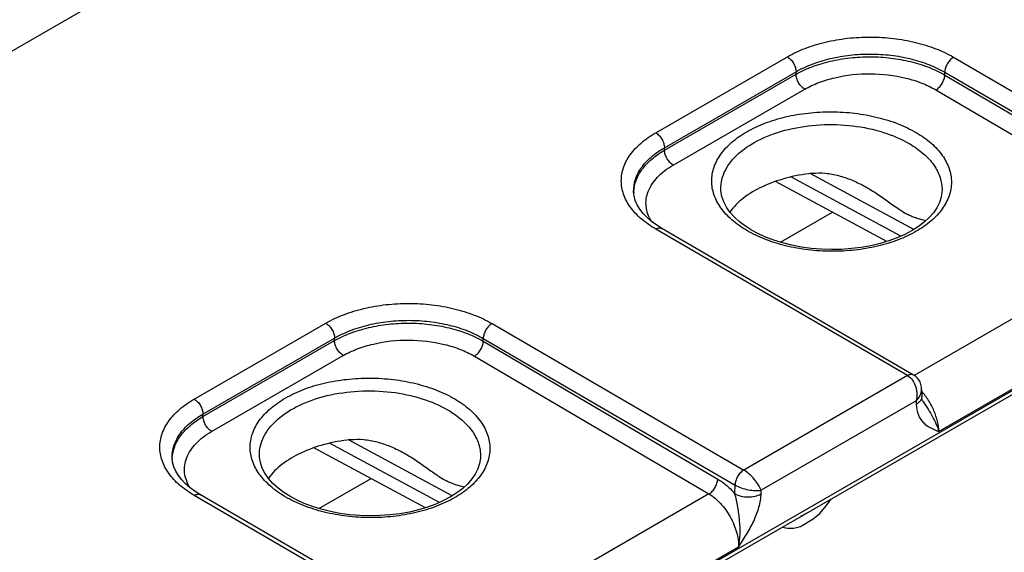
# Model space of a CAD drawing. Header units: inches. Extents: x 0 to 34, y 0 to 22.
# Tile 50 of 137: x 4.328 to 5.522, y 17.45 to 18.096. Entities that reach past the tile are written whole.
import ezdxf

# ---------------------------------------------------------------- set-up
doc = ezdxf.new("R2010")
doc.units = ezdxf.units.IN
doc.header["$LTSCALE"] = 1.87
doc.header["$MEASUREMENT"] = 0
doc.layers.get('0').update_dxf_attribs({"linetype": 'CONTINUOUS'})

msp = doc.modelspace()

# ---------------------------------------------------------------- linework, layer by layer
at = {"color": 7, "linetype": 'CONTINUOUS'}
for p, q in [((8.4087, 20.4192), (3.7297, 17.7176)), ((4.7677, 17.2052), (9.1961, 19.7621)), ((4.7648, 17.1987), (9.1932, 19.7556)), ((5.0996, 17.9589), (5.2592, 18.051)), ((5.4607, 18.0505), (5.7658, 17.8727)), ((5.1101, 17.9407), (5.2697, 18.0329)), ((5.1102, 17.9377), (5.2697, 18.0298)), ((5.2697, 18.0298), (5.2697, 18.0329)), ((5.45, 18.0289), (5.45, 18.0323)), ((5.45, 18.0323), (5.7552, 17.8546)), ((5.45, 18.0289), (5.7343, 17.8619)), ((5.1207, 17.9196), (5.2802, 18.0117)), ((5.4393, 18.0108), (5.7236, 17.8438)), ((5.1102, 17.9377), (5.1101, 17.9407)), ((5.4125, 17.8416), (5.2867, 17.9093)), ((5.3799, 17.827), (5.2447, 17.8998)), ((5.3969, 17.8335), (5.2635, 17.9052)), ((5.0728, 17.8873), (5.0728, 17.8873)), ((5.1786, 17.8905), (5.1786, 17.8905)), ((5.4467, 17.889), (5.4467, 17.889)), ((5.2508, 17.826), (5.314, 17.8625)), ((5.4048, 17.6643), (5.0996, 17.842)), ((5.4123, 17.665), (5.1071, 17.8427)), ((5.7236, 17.8438), (5.4131, 17.6645)), ((5.7596, 17.7792), (5.4428, 17.5963)), ((4.5401, 17.6358), (4.6997, 17.7279)), ((4.9012, 17.7274), (5.2063, 17.5497)), ((4.5506, 17.6177), (4.7102, 17.7098)), ((4.5507, 17.6146), (4.7102, 17.7067)), ((4.7102, 17.7067), (4.7102, 17.7098)), ((4.8905, 17.7059), (4.8905, 17.7093)), ((4.8905, 17.7093), (5.1957, 17.5315)), ((4.8905, 17.7059), (5.1748, 17.5388)), ((4.5612, 17.5965), (4.7207, 17.6886)), ((4.8798, 17.6878), (5.1641, 17.5207)), ((5.4048, 17.6643), (5.2063, 17.5497)), ((5.4124, 17.665), (5.411, 17.6655)), ((5.422, 17.6475), (5.4221, 17.6389)), ((5.4154, 17.6337), (5.2274, 17.5252)), ((5.4154, 17.6337), (5.4155, 17.6294)), ((5.4234, 17.6332), (5.4235, 17.6332)), ((4.5507, 17.6146), (4.5506, 17.6177)), ((4.853, 17.5186), (4.7272, 17.5863)), ((4.8204, 17.504), (4.6852, 17.5767)), ((4.8374, 17.5104), (4.704, 17.5822)), ((4.5133, 17.5643), (4.5133, 17.5643)), ((4.6191, 17.5674), (4.6191, 17.5674)), ((4.8872, 17.566), (4.8872, 17.5659)), ((4.6913, 17.503), (4.7545, 17.5394)), ((5.1955, 17.521), (5.1957, 17.5315)), ((5.2273, 17.5207), (5.2274, 17.5252)), ((4.8453, 17.3412), (4.5401, 17.519)), ((4.8528, 17.342), (4.5476, 17.5197)), ((5.1641, 17.5207), (4.8536, 17.3415)), ((5.3063, 17.5064), (5.3122, 17.5144)), ((5.3122, 17.5144), (5.3124, 17.5148)), ((5.2887, 17.5008), (5.2769, 17.494)), ((5.2884, 17.501), (5.2887, 17.5008)), ((5.2901, 17.502), (5.2887, 17.5008)), ((5.2985, 17.4972), (5.3063, 17.5064)), ((5.275, 17.4814), (5.2906, 17.4904)), ((5.2769, 17.494), (5.2754, 17.4935)), ((5.2766, 17.4942), (5.2769, 17.494)), ((5.2906, 17.4904), (5.2985, 17.4972)), ((5.2532, 17.4807), (5.2534, 17.4805)), ((5.2534, 17.4805), (5.2593, 17.4793)), ((5.2593, 17.4793), (5.2671, 17.4792)), ((5.2671, 17.4792), (5.275, 17.4814)), ((5.2001, 17.4562), (4.8833, 17.2732))]:
    msp.add_line(p, q, dxfattribs=at)
for points in [[(5.1071, 17.8427), (5.1009, 17.8466), (5.0946, 17.8512), (5.0891, 17.856), (5.0844, 17.8609), (5.0804, 17.866), (5.0772, 17.8713), (5.0748, 17.8767), (5.0734, 17.8823), (5.0728, 17.8873)], [(5.2156, 17.8409), (5.2084, 17.8455), (5.2012, 17.8509), (5.1949, 17.8566), (5.1896, 17.8626), (5.1853, 17.8688), (5.182, 17.8752), (5.1798, 17.8817), (5.1787, 17.8884), (5.1786, 17.8905)], [(5.4467, 17.889), (5.4466, 17.8871), (5.4456, 17.8806), (5.4435, 17.8742), (5.4403, 17.8679), (5.4362, 17.8619), (5.4311, 17.8561), (5.4251, 17.8505), (5.4181, 17.8452), (5.4103, 17.8402), (5.4017, 17.8356), (5.3923, 17.8314), (5.3823, 17.8277), (5.3716, 17.8245), (5.3604, 17.8218), (5.3488, 17.8198), (5.3369, 17.8183), (5.3248, 17.8174), (5.3125, 17.8172), (5.3003, 17.8175), (5.2882, 17.8186), (5.2762, 17.8202), (5.2646, 17.8224), (5.2535, 17.8252), (5.2428, 17.8285), (5.2328, 17.8324), (5.2234, 17.8367), (5.2156, 17.8409)], [(5.422, 17.6475), (5.4217, 17.6504), (5.4211, 17.6536), (5.42, 17.6566), (5.4185, 17.6592), (5.4167, 17.6615), (5.4146, 17.6635), (5.4124, 17.665)], [(5.4235, 17.6332), (5.4232, 17.6337), (5.4228, 17.6345), (5.4225, 17.6356), (5.4222, 17.6372), (5.4221, 17.6389)], [(4.5476, 17.5197), (4.5414, 17.5236), (4.5351, 17.5281), (4.5296, 17.5329), (4.5249, 17.5379), (4.5209, 17.543), (4.5177, 17.5483), (4.5153, 17.5537), (4.5139, 17.5593), (4.5133, 17.5643)], [(4.6561, 17.5179), (4.6489, 17.5225), (4.6417, 17.5279), (4.6354, 17.5336), (4.6301, 17.5396), (4.6258, 17.5458), (4.6225, 17.5522), (4.6203, 17.5587), (4.6192, 17.5654), (4.6191, 17.5674)], [(4.8872, 17.566), (4.8871, 17.5641), (4.8861, 17.5575), (4.884, 17.5511), (4.8808, 17.5449), (4.8767, 17.5389), (4.8716, 17.533), (4.8656, 17.5275), (4.8586, 17.5222), (4.8508, 17.5172), (4.8422, 17.5126), (4.8328, 17.5084), (4.8228, 17.5047), (4.8121, 17.5015), (4.8009, 17.4988), (4.7893, 17.4967), (4.7774, 17.4952), (4.7653, 17.4944), (4.753, 17.4941), (4.7408, 17.4945), (4.7287, 17.4955), (4.7167, 17.4971), (4.7051, 17.4994), (4.694, 17.5022), (4.6833, 17.5055), (4.6733, 17.5093), (4.6639, 17.5136), (4.6561, 17.5179)]]:
    msp.add_lwpolyline(points, dxfattribs=at)
for centre, radius, start, end in [((5.1161, 17.8853), 0.0432, 177.3306, 179.169), ((4.5566, 17.5623), 0.0432, 177.3306, 179.169), ((5.2065, 17.5502), 0.0216, 239.9252, 240.1386)]:
    msp.add_arc(centre, radius, start, end, dxfattribs=at)
for points, knots in [([(5.2592, 18.051), (5.2661, 18.055), (5.2811, 18.062), (5.3057, 18.0694), (5.3323, 18.074), (5.3599, 18.0755), (5.3875, 18.0738), (5.4141, 18.0691), (5.4387, 18.0616), (5.4538, 18.0545), (5.4607, 18.0505)], [0, 0, 0, 0, 0.1141, 0.237195, 0.366768, 0.499736, 0.63274, 0.762419, 0.885682, 1, 1, 1, 1]), ([(5.2592, 18.051), (5.2606, 18.0501), (5.2635, 18.0478), (5.2667, 18.0433), (5.269, 18.0382), (5.2697, 18.0346), (5.2697, 18.0329)], [0, 0, 0, 0, 0.236976, 0.499189, 0.761843, 1, 1, 1, 1]), ([(5.2697, 18.0329), (5.2759, 18.0364), (5.2894, 18.0427), (5.3114, 18.0494), (5.3352, 18.0535), (5.3599, 18.0548), (5.3846, 18.0534), (5.4084, 18.0491), (5.4304, 18.0423), (5.4438, 18.036), (5.45, 18.0323)], [0, 0, 0, 0, 0.114145, 0.237238, 0.36678, 0.499705, 0.63267, 0.762331, 0.885612, 1, 1, 1, 1]), ([(5.2697, 18.0298), (5.2759, 18.0333), (5.2894, 18.0396), (5.3114, 18.0462), (5.3352, 18.0502), (5.3599, 18.0515), (5.3846, 18.05), (5.4084, 18.0457), (5.4303, 18.0389), (5.4438, 18.0326), (5.45, 18.0289)], [0, 0, 0, 0, 0.114008, 0.237036, 0.366572, 0.499533, 0.632558, 0.762282, 0.885608, 1, 1, 1, 1]), ([(5.4607, 18.0505), (5.4592, 18.0496), (5.4563, 18.0473), (5.453, 18.0428), (5.4507, 18.0377), (5.45, 18.0341), (5.45, 18.0323)], [0, 0, 0, 0, 0.236844, 0.499187, 0.761971, 1, 1, 1, 1]), ([(5.2802, 18.0117), (5.2788, 18.0125), (5.276, 18.0149), (5.2727, 18.0194), (5.2704, 18.0244), (5.2697, 18.028), (5.2697, 18.0298)], [0, 0, 0, 0, 0.237244, 0.499463, 0.761973, 1, 1, 1, 1]), ([(5.2802, 18.0117), (5.2857, 18.0148), (5.2976, 18.0203), (5.324, 18.0283), (5.3598, 18.032), (5.3956, 18.0279), (5.422, 18.0197), (5.4339, 18.014), (5.4393, 18.0108)], [0, 0, 0, 0, 0.114151, 0.23728, 0.499471, 0.761948, 0.885415, 1, 1, 1, 1]), ([(5.4393, 18.0108), (5.4408, 18.0117), (5.4436, 18.0141), (5.4469, 18.0185), (5.4493, 18.0236), (5.45, 18.0272), (5.45, 18.0289)], [0, 0, 0, 0, 0.236981, 0.49946, 0.762231, 1, 1, 1, 1]), ([(5.21, 17.8404), (5.2036, 17.8441), (5.192, 17.8522), (5.1782, 17.8669), (5.1695, 17.8832), (5.1664, 17.9004), (5.1695, 17.9176), (5.1782, 17.9338), (5.192, 17.9484), (5.2103, 17.961), (5.2324, 17.9712), (5.2574, 17.9788), (5.2846, 17.9834), (5.3127, 17.9848), (5.3409, 17.9831), (5.368, 17.9782), (5.3931, 17.9704), (5.4084, 17.9631), (5.4155, 17.959)], [0, 0, 0, 0, 0.060535, 0.114796, 0.163682, 0.209358, 0.254958, 0.303643, 0.357634, 0.417884, 0.484272, 0.555879, 0.631259, 0.708625, 0.786036, 0.861544, 0.933354, 1, 1, 1, 1]), ([(5.1786, 17.8905), (5.1785, 17.8943), (5.1794, 17.9023), (5.1837, 17.9137), (5.1908, 17.9246), (5.2044, 17.9386), (5.2277, 17.953), (5.2613, 17.9643), (5.2991, 17.9696), (5.3381, 17.9684), (5.3749, 17.9608), (5.3975, 17.9513), (5.4075, 17.9454)], [0, 0, 0, 0, 0.043179, 0.087918, 0.135696, 0.187501, 0.304299, 0.437568, 0.58172, 0.728932, 0.870821, 1, 1, 1, 1]), ([(5.0996, 17.842), (5.0933, 17.8456), (5.082, 17.8535), (5.0684, 17.8679), (5.0599, 17.8837), (5.0569, 17.9005), (5.0598, 17.9173), (5.0684, 17.9331), (5.082, 17.9474), (5.0933, 17.9552), (5.0996, 17.9589)], [0, 0, 0, 0, 0.144884, 0.274626, 0.39142, 0.500515, 0.609515, 0.726059, 0.855466, 1, 1, 1, 1]), ([(5.0996, 17.9589), (5.1011, 17.958), (5.1039, 17.9556), (5.1072, 17.9511), (5.1094, 17.9461), (5.1101, 17.9424), (5.1101, 17.9407)], [0, 0, 0, 0, 0.236976, 0.499189, 0.761843, 1, 1, 1, 1]), ([(5.4155, 17.959), (5.4219, 17.9553), (5.4334, 17.9472), (5.4473, 17.9324), (5.456, 17.9162), (5.459, 17.899), (5.456, 17.8818), (5.4473, 17.8656), (5.4334, 17.851), (5.4151, 17.8384), (5.3931, 17.8281), (5.368, 17.8206), (5.3409, 17.816), (5.3127, 17.8145), (5.2845, 17.8163), (5.2574, 17.8211), (5.2324, 17.8289), (5.217, 17.8362), (5.21, 17.8404)], [0, 0, 0, 0, 0.060535, 0.114796, 0.163682, 0.209358, 0.254958, 0.303643, 0.357634, 0.417884, 0.484272, 0.555879, 0.631259, 0.708625, 0.786036, 0.861544, 0.933354, 1, 1, 1, 1]), ([(5.4075, 17.9454), (5.4134, 17.9419), (5.4243, 17.9343), (5.4371, 17.9205), (5.4451, 17.9052), (5.4468, 17.8942), (5.4467, 17.889)], [0, 0, 0, 0, 0.289471, 0.548546, 0.781743, 1, 1, 1, 1]), ([(5.0728, 17.8873), (5.0727, 17.8923), (5.0742, 17.9027), (5.0818, 17.9172), (5.0941, 17.9303), (5.1044, 17.9374), (5.1101, 17.9407)], [0, 0, 0, 0, 0.218502, 0.451379, 0.710202, 1, 1, 1, 1]), ([(5.0729, 17.8873), (5.0732, 17.8921), (5.0753, 17.9019), (5.0831, 17.9155), (5.095, 17.9278), (5.1048, 17.9345), (5.1102, 17.9377)], [0, 0, 0, 0, 0.218431, 0.452595, 0.71182, 1, 1, 1, 1]), ([(5.1207, 17.9196), (5.1193, 17.9204), (5.1165, 17.9228), (5.1132, 17.9273), (5.1109, 17.9324), (5.1103, 17.936), (5.1102, 17.9377)], [0, 0, 0, 0, 0.237244, 0.499463, 0.761973, 1, 1, 1, 1]), ([(5.0944, 17.8514), (5.0926, 17.8542), (5.0898, 17.86), (5.0876, 17.8693), (5.0878, 17.8788), (5.0912, 17.8915), (5.0993, 17.9032), (5.1104, 17.9131), (5.1171, 17.9175), (5.1207, 17.9196)], [0, 0, 0, 0, 0.119815, 0.233742, 0.345688, 0.459924, 0.708518, 0.848618, 1, 1, 1, 1]), ([(5.2891, 17.9097), (5.2783, 17.9084), (5.2577, 17.9047), (5.2295, 17.8946), (5.2062, 17.881), (5.194, 17.8691), (5.1895, 17.8627)], [0, 0, 0, 0, 0.287227, 0.554479, 0.79318, 1, 1, 1, 1]), ([(5.2891, 17.9097), (5.2945, 17.9103), (5.3054, 17.9103), (5.3215, 17.9073), (5.337, 17.9019), (5.3469, 17.8972), (5.3517, 17.8946)], [0, 0, 0, 0, 0.248677, 0.49821, 0.748775, 1, 1, 1, 1]), ([(5.3517, 17.8946), (5.3567, 17.8919), (5.3664, 17.8861), (5.3801, 17.8765), (5.393, 17.867), (5.4018, 17.8614), (5.4062, 17.8591)], [0, 0, 0, 0, 0.261087, 0.520169, 0.77201, 1, 1, 1, 1]), ([(5.4268, 17.8521), (5.4237, 17.8529), (5.4188, 17.8541), (5.4118, 17.8565), (5.4081, 17.8581), (5.4062, 17.8591)], [0, 0, 0, 0, 0.438307, 0.700522, 1, 1, 1, 1]), ([(5.0996, 17.842), (5.1003, 17.8424), (5.1016, 17.843), (5.1036, 17.8435), (5.1055, 17.8434), (5.1066, 17.843), (5.1071, 17.8427)], [0, 0, 0, 0, 0.290323, 0.549714, 0.782684, 1, 1, 1, 1]), ([(4.6997, 17.7279), (4.7066, 17.7319), (4.7216, 17.7389), (4.7462, 17.7464), (4.7728, 17.7509), (4.8004, 17.7524), (4.828, 17.7508), (4.8546, 17.7461), (4.8792, 17.7385), (4.8943, 17.7314), (4.9012, 17.7274)], [0, 0, 0, 0, 0.1141, 0.237195, 0.366768, 0.499736, 0.63274, 0.762419, 0.885682, 1, 1, 1, 1]), ([(4.6997, 17.7279), (4.7011, 17.7271), (4.704, 17.7247), (4.7072, 17.7202), (4.7095, 17.7152), (4.7102, 17.7115), (4.7102, 17.7098)], [0, 0, 0, 0, 0.236976, 0.499189, 0.761843, 1, 1, 1, 1]), ([(4.7102, 17.7098), (4.7164, 17.7134), (4.7299, 17.7197), (4.7519, 17.7264), (4.7757, 17.7305), (4.8004, 17.7318), (4.8251, 17.7303), (4.8489, 17.7261), (4.8709, 17.7193), (4.8843, 17.7129), (4.8905, 17.7093)], [0, 0, 0, 0, 0.114145, 0.237238, 0.36678, 0.499705, 0.63267, 0.762331, 0.885612, 1, 1, 1, 1]), ([(4.7102, 17.7067), (4.7164, 17.7103), (4.7299, 17.7165), (4.7519, 17.7231), (4.7757, 17.7271), (4.8004, 17.7284), (4.8251, 17.7269), (4.8489, 17.7227), (4.8709, 17.7159), (4.8843, 17.7095), (4.8905, 17.7059)], [0, 0, 0, 0, 0.114008, 0.237036, 0.366572, 0.499533, 0.632558, 0.762282, 0.885608, 1, 1, 1, 1]), ([(4.9012, 17.7274), (4.8997, 17.7266), (4.8968, 17.7242), (4.8935, 17.7197), (4.8912, 17.7146), (4.8905, 17.711), (4.8905, 17.7093)], [0, 0, 0, 0, 0.236844, 0.499187, 0.761971, 1, 1, 1, 1]), ([(4.7207, 17.6886), (4.7193, 17.6895), (4.7165, 17.6919), (4.7132, 17.6963), (4.7109, 17.7014), (4.7102, 17.705), (4.7102, 17.7067)], [0, 0, 0, 0, 0.237244, 0.499463, 0.761973, 1, 1, 1, 1]), ([(4.7207, 17.6886), (4.7262, 17.6918), (4.7381, 17.6973), (4.7645, 17.7052), (4.8003, 17.709), (4.8361, 17.7049), (4.8625, 17.6966), (4.8744, 17.691), (4.8798, 17.6878)], [0, 0, 0, 0, 0.114151, 0.23728, 0.499471, 0.761948, 0.885415, 1, 1, 1, 1]), ([(4.8798, 17.6878), (4.8813, 17.6887), (4.8841, 17.691), (4.8874, 17.6955), (4.8898, 17.7006), (4.8905, 17.7042), (4.8905, 17.7059)], [0, 0, 0, 0, 0.236981, 0.49946, 0.762231, 1, 1, 1, 1]), ([(4.6505, 17.5173), (4.6441, 17.5211), (4.6325, 17.5292), (4.6187, 17.5439), (4.61, 17.5601), (4.6069, 17.5774), (4.61, 17.5945), (4.6187, 17.6107), (4.6325, 17.6253), (4.6508, 17.6379), (4.6729, 17.6482), (4.6979, 17.6558), (4.7251, 17.6603), (4.7532, 17.6618), (4.7814, 17.6601), (4.8085, 17.6552), (4.8336, 17.6474), (4.849, 17.6401), (4.856, 17.636)], [0, 0, 0, 0, 0.060535, 0.114796, 0.163682, 0.209358, 0.254958, 0.303643, 0.357634, 0.417884, 0.484272, 0.555879, 0.631259, 0.708625, 0.786036, 0.861544, 0.933354, 1, 1, 1, 1]), ([(5.4123, 17.665), (5.4118, 17.6653), (5.4107, 17.6657), (5.4088, 17.6658), (5.4068, 17.6653), (5.4055, 17.6647), (5.4048, 17.6643)], [0, 0, 0, 0, 0.217316, 0.450286, 0.709676, 1, 1, 1, 1]), ([(5.411, 17.6655), (5.4101, 17.6658), (5.4078, 17.6657), (5.4058, 17.6648), (5.4048, 17.6643)], [0, 0, 0, 0, 0.456619, 1, 1, 1, 1]), ([(5.4048, 17.6643), (5.4095, 17.6615), (5.4137, 17.655), (5.4158, 17.6469), (5.4165, 17.641), (5.4161, 17.6365), (5.4154, 17.6337)], [0, 0, 0, 0, 0.479289, 0.611923, 0.744389, 1, 1, 1, 1]), ([(4.6191, 17.5674), (4.619, 17.5713), (4.6199, 17.5792), (4.6242, 17.5907), (4.6313, 17.6016), (4.6449, 17.6155), (4.6682, 17.63), (4.7018, 17.6413), (4.7396, 17.6466), (4.7786, 17.6454), (4.8154, 17.6378), (4.838, 17.6282), (4.848, 17.6224)], [0, 0, 0, 0, 0.043179, 0.087918, 0.135696, 0.187501, 0.304299, 0.437568, 0.58172, 0.728932, 0.870821, 1, 1, 1, 1]), ([(5.4154, 17.6337), (5.4174, 17.6357), (5.4206, 17.6399), (5.422, 17.6451), (5.422, 17.6475)], [0, 0, 0, 0, 0.52929, 1, 1, 1, 1]), ([(5.4428, 17.5963), (5.4427, 17.6004), (5.4415, 17.609), (5.4372, 17.6217), (5.4307, 17.6342), (5.4251, 17.6419), (5.422, 17.6455)], [0, 0, 0, 0, 0.226977, 0.477051, 0.739066, 1, 1, 1, 1]), ([(4.5401, 17.519), (4.5338, 17.5226), (4.5225, 17.5305), (4.5089, 17.5448), (4.5004, 17.5607), (4.4974, 17.5775), (4.5003, 17.5943), (4.5089, 17.6101), (4.5225, 17.6244), (4.5338, 17.6322), (4.5401, 17.6358)], [0, 0, 0, 0, 0.144884, 0.274626, 0.39142, 0.500515, 0.609515, 0.726059, 0.855466, 1, 1, 1, 1]), ([(4.5401, 17.6358), (4.5416, 17.6349), (4.5444, 17.6326), (4.5477, 17.6281), (4.5499, 17.623), (4.5506, 17.6194), (4.5506, 17.6177)], [0, 0, 0, 0, 0.236976, 0.499189, 0.761843, 1, 1, 1, 1]), ([(4.856, 17.636), (4.8624, 17.6322), (4.8739, 17.6241), (4.8878, 17.6094), (4.8965, 17.5931), (4.8995, 17.5759), (4.8965, 17.5587), (4.8878, 17.5425), (4.8739, 17.5279), (4.8556, 17.5153), (4.8336, 17.5051), (4.8085, 17.4975), (4.7814, 17.4929), (4.7532, 17.4915), (4.7251, 17.4932), (4.6979, 17.4981), (4.6729, 17.5059), (4.6575, 17.5132), (4.6505, 17.5173)], [0, 0, 0, 0, 0.060535, 0.114796, 0.163682, 0.209358, 0.254958, 0.303643, 0.357634, 0.417884, 0.484272, 0.555879, 0.631259, 0.708625, 0.786036, 0.861544, 0.933354, 1, 1, 1, 1]), ([(5.4221, 17.6389), (5.4221, 17.638), (5.4218, 17.6362), (5.4205, 17.6336), (5.4183, 17.6313), (5.4165, 17.63), (5.4155, 17.6294)], [0, 0, 0, 0, 0.21857, 0.452166, 0.711185, 1, 1, 1, 1]), ([(5.4235, 17.6332), (5.4255, 17.63), (5.4297, 17.6238), (5.4353, 17.6145), (5.4398, 17.6054), (5.442, 17.5993), (5.4428, 17.5963)], [0, 0, 0, 0, 0.272107, 0.534098, 0.778987, 1, 1, 1, 1]), ([(4.848, 17.6224), (4.8539, 17.6189), (4.8648, 17.6113), (4.8776, 17.5974), (4.8856, 17.5821), (4.8873, 17.5712), (4.8872, 17.566)], [0, 0, 0, 0, 0.289471, 0.548546, 0.781743, 1, 1, 1, 1]), ([(5.4155, 17.6294), (5.4156, 17.6249), (5.4167, 17.6184), (5.4207, 17.6111), (5.4254, 17.6055), (5.433, 17.6004), (5.4395, 17.5977), (5.4428, 17.5963)], [0, 0, 0, 0, 0.290805, 0.418063, 0.537966, 0.768912, 1, 1, 1, 1]), ([(4.5133, 17.5643), (4.5132, 17.5693), (4.5147, 17.5796), (4.5223, 17.5942), (4.5346, 17.6073), (4.5449, 17.6144), (4.5506, 17.6177)], [0, 0, 0, 0, 0.218502, 0.451379, 0.710202, 1, 1, 1, 1]), ([(4.5134, 17.5643), (4.5137, 17.569), (4.5158, 17.5788), (4.5236, 17.5924), (4.5355, 17.6047), (4.5453, 17.6115), (4.5507, 17.6146)], [0, 0, 0, 0, 0.218431, 0.452595, 0.71182, 1, 1, 1, 1]), ([(4.5612, 17.5965), (4.5598, 17.5974), (4.557, 17.5998), (4.5537, 17.6042), (4.5514, 17.6093), (4.5508, 17.6129), (4.5507, 17.6146)], [0, 0, 0, 0, 0.237244, 0.499463, 0.761973, 1, 1, 1, 1]), ([(4.5349, 17.5283), (4.5331, 17.5311), (4.5303, 17.537), (4.5281, 17.5463), (4.5283, 17.5557), (4.5317, 17.5685), (4.5398, 17.5802), (4.5509, 17.59), (4.5576, 17.5944), (4.5612, 17.5965)], [0, 0, 0, 0, 0.119815, 0.233742, 0.345688, 0.459924, 0.708518, 0.848618, 1, 1, 1, 1]), ([(4.7296, 17.5866), (4.7188, 17.5854), (4.6982, 17.5816), (4.67, 17.5716), (4.6467, 17.558), (4.6345, 17.546), (4.63, 17.5397)], [0, 0, 0, 0, 0.287227, 0.554479, 0.79318, 1, 1, 1, 1]), ([(4.7296, 17.5866), (4.735, 17.5872), (4.7459, 17.5872), (4.762, 17.5842), (4.7775, 17.5789), (4.7874, 17.5741), (4.7922, 17.5715)], [0, 0, 0, 0, 0.248676, 0.49821, 0.748775, 1, 1, 1, 1]), ([(4.7922, 17.5715), (4.7972, 17.5689), (4.8069, 17.5631), (4.8206, 17.5535), (4.8335, 17.544), (4.8423, 17.5383), (4.8467, 17.5361)], [0, 0, 0, 0, 0.261088, 0.520169, 0.77201, 1, 1, 1, 1]), ([(5.2063, 17.5497), (5.2048, 17.5488), (5.202, 17.5465), (5.1987, 17.542), (5.1964, 17.5369), (5.1957, 17.5333), (5.1957, 17.5315)], [0, 0, 0, 0, 0.236844, 0.499187, 0.761971, 1, 1, 1, 1]), ([(5.2063, 17.5497), (5.2048, 17.5488), (5.202, 17.5464), (5.1987, 17.5419), (5.1964, 17.5369), (5.1958, 17.5332), (5.1957, 17.5315)], [0, 0, 0, 0, 0.23658, 0.498909, 0.76183, 1, 1, 1, 1]), ([(5.2274, 17.5252), (5.2266, 17.5274), (5.2242, 17.5321), (5.2193, 17.5387), (5.2133, 17.5448), (5.2087, 17.5483), (5.2063, 17.5497)], [0, 0, 0, 0, 0.216799, 0.47672, 0.750266, 1, 1, 1, 1]), ([(4.8673, 17.529), (4.8642, 17.5298), (4.8593, 17.5311), (4.8524, 17.5334), (4.8486, 17.5351), (4.8467, 17.5361)], [0, 0, 0, 0, 0.438312, 0.700526, 1, 1, 1, 1]), ([(5.1641, 17.5207), (5.1656, 17.5216), (5.1684, 17.524), (5.1717, 17.5284), (5.174, 17.5335), (5.1747, 17.5371), (5.1748, 17.5388)], [0, 0, 0, 0, 0.236981, 0.49946, 0.762231, 1, 1, 1, 1]), ([(5.1748, 17.5388), (5.1766, 17.5378), (5.1843, 17.5327), (5.1909, 17.5263), (5.1955, 17.521)], [0, 0, 0, 0, 0.234431, 1, 1, 1, 1]), ([(5.1957, 17.5315), (5.1981, 17.5301), (5.2034, 17.5279), (5.2117, 17.5256), (5.2198, 17.5246), (5.2251, 17.5248), (5.2274, 17.5252)], [0, 0, 0, 0, 0.250301, 0.524327, 0.784175, 1, 1, 1, 1]), ([(4.5401, 17.519), (4.5408, 17.5193), (4.5421, 17.52), (4.5441, 17.5204), (4.546, 17.5204), (4.5471, 17.52), (4.5476, 17.5197)], [0, 0, 0, 0, 0.290323, 0.549714, 0.782684, 1, 1, 1, 1]), ([(5.1641, 17.5207), (5.1693, 17.5177), (5.1792, 17.5092), (5.1905, 17.4932), (5.1982, 17.4751), (5.2002, 17.4622), (5.2001, 17.4562)], [0, 0, 0, 0, 0.237053, 0.499139, 0.761692, 1, 1, 1, 1]), ([(5.2001, 17.4562), (5.2011, 17.4613), (5.2023, 17.4721), (5.2016, 17.4884), (5.1997, 17.5021), (5.1976, 17.5131), (5.1963, 17.5184), (5.1955, 17.521)], [0, 0, 0, 0, 0.240925, 0.492181, 0.747196, 0.874582, 1, 1, 1, 1]), ([(5.1955, 17.521), (5.1978, 17.5197), (5.203, 17.5178), (5.2114, 17.5168), (5.2198, 17.5176), (5.225, 17.5195), (5.2273, 17.5207)], [0, 0, 0, 0, 0.237771, 0.501106, 0.76384, 1, 1, 1, 1]), ([(5.2001, 17.4562), (5.2033, 17.4613), (5.2099, 17.4716), (5.2186, 17.4876), (5.2251, 17.5039), (5.2272, 17.5153), (5.2273, 17.5207)], [0, 0, 0, 0, 0.258878, 0.517525, 0.769703, 1, 1, 1, 1])]:
    msp.add_open_spline(points, degree=3, knots=knots, dxfattribs=at)

doc.saveas('drawing.dxf')
